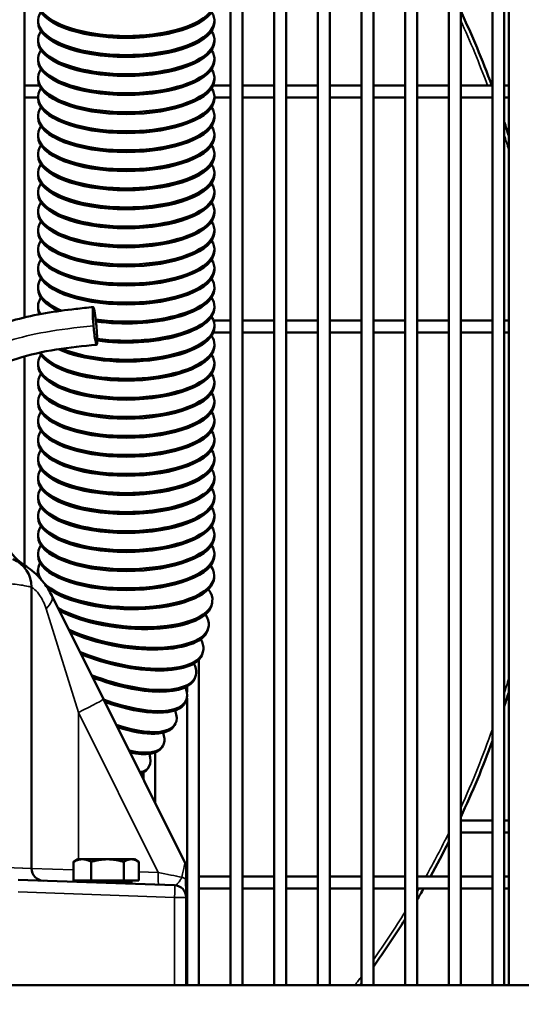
# Model space of a CAD drawing. Header units: inches. Extents: x 1 to 237, y 4 to 150.
# Tile 39 of 166: x 46 to 51, y 111 to 121. Entities that reach past the tile are written whole.
import ezdxf

# ---------------------------------------------------------------- set-up
doc = ezdxf.new("R2010")
doc.units = ezdxf.units.IN
doc.header["$LTSCALE"] = 7
doc.header["$MEASUREMENT"] = 0
for name, color, linetype, lineweight in [('Dimension (ANSI)', 7, 'Continuous', 25), ('Visible (ANSI)', 7, 'Continuous', 50), ('Visible Narrow (ANSI)', 7, 'Continuous', 35)]:
    doc.layers.add(name, color=color, linetype=linetype, lineweight=lineweight)
doc.styles.add('Dimension Text', font='tahoma.ttf')
doc.dimstyles.new('Dual Dimension', dxfattribs={"dimscale": 7, "dimtxt": 0.12, "dimasz": 0.098425, "dimexe": 0.125, "dimexo": 0.0625, "dimgap": 0.031496, "dimtad": 0, "dimtih": 1, "dimtoh": 1, "dimrnd": 1e-08, "dimzin": 4, "dimdsep": 46, "dimtxsty": 'Dimension Text', "dimcen": 0.09, "dimdle": 0.393701, "dimclrd": 256, "dimclre": 256, "dimclrt": 256, "dimadec": 0, "dimazin": 1, "dimtfac": 1, "dimtofl": 0, "dimtmove": 0, "dimatfit": 3, "dimfxl": 1, "dimtolj": 1, "dimtzin": 4, "dimlwd": -1, "dimlwe": -1, "dimarcsym": 0})

# ---------------------------------------------------------------- blocks, each defined once
blk = doc.blocks.new('*D9')
at = {"layer": 'Defpoints', "color": 0, "transparency": 16777216}
for p in [(66.3071, 137.1022), (66.3071, 126.7502), (31.7642, 110.5335)]:
    blk.add_point(p, dxfattribs=at)
at = {"layer": 'Dimension (ANSI)', "transparency": 16777216}
for p, q in [((31.7642, 110.971), (31.7642, 137.9772)), ((66.3071, 127.1877), (66.3071, 137.9772)), ((32.4532, 137.1022), (45.1175, 137.1022)), ((65.6181, 137.1022), (52.9538, 137.1022))]:
    blk.add_line(p, q, dxfattribs=at)
for points in [[(32.4532, 137.217), (32.4532, 136.9874), (31.7642, 137.1022)], [(65.6181, 137.217), (65.6181, 136.9874), (66.3071, 137.1022)]]:
    blk.add_solid(points, dxfattribs=at)
at = {"layer": 'Dimension (ANSI)', "transparency": 16777216, "insert": (49.0356, 137.1022), "char_height": 0.84, "attachment_point": 5, "style": 'Dimension Text'}
blk.add_mtext('\\A1;{\\H3.0x;(}\\S34.54^ 877.4 mm;{\\H3.0x;)}', dxfattribs=at)

msp = doc.modelspace()

# ---------------------------------------------------------------- linework, layer by layer
at = {"layer": 'Visible (ANSI)'}
for p, q in [((50.8982, 131.0152), (50.8982, 110.9272)), ((46.0906, 126.8093), (46.0906, 117.5554)), ((48.1378, 126.8093), (48.1378, 110.9272)), ((48.2559, 126.8093), (48.2559, 110.9272)), ((48.5709, 126.8093), (48.5709, 110.9272)), ((48.689, 126.8093), (48.689, 110.9272)), ((49.0039, 110.9272), (49.0039, 126.8093)), ((49.1221, 110.9272), (49.1221, 126.8093)), ((49.437, 110.9272), (49.437, 126.8093)), ((49.5551, 110.9272), (49.5551, 126.8093)), ((49.8701, 110.9272), (49.8701, 126.8093)), ((49.9882, 110.9272), (49.9882, 126.8093)), ((50.3032, 110.9272), (50.3032, 126.8093)), ((50.4213, 110.9272), (50.4213, 126.8093)), ((50.7362, 110.9272), (50.7362, 126.8093)), ((50.8543, 110.9272), (50.8543, 126.8093)), ((46.2265, 120.5025), (46.2265, 120.4841)), ((47.9765, 120.5025), (47.9765, 120.4841)), ((46.2265, 120.3134), (46.2265, 120.295)), ((47.9765, 120.3134), (47.9765, 120.295)), ((46.2265, 120.1244), (46.2265, 120.106)), ((47.9765, 120.1244), (47.9765, 120.106)), ((46.0906, 119.8585), (46.2393, 119.8585)), ((46.2265, 119.9353), (46.2265, 119.9169)), ((47.9636, 119.8585), (48.1378, 119.8585)), ((47.9765, 119.9353), (47.9765, 119.9169)), ((48.2559, 119.8585), (48.5709, 119.8585)), ((48.689, 119.8585), (49.0039, 119.8585)), ((49.1221, 119.8585), (49.437, 119.8585)), ((49.5551, 119.8585), (49.8701, 119.8585)), ((49.9882, 119.8585), (50.3032, 119.8585)), ((50.4213, 119.8585), (50.7362, 119.8585)), ((50.8543, 119.8585), (50.8982, 119.8585)), ((46.2265, 119.7463), (46.2265, 119.7279)), ((47.9765, 119.7463), (47.9765, 119.7279)), ((46.0906, 119.7404), (46.2265, 119.7404)), ((47.9765, 119.7404), (48.1378, 119.7404)), ((48.2559, 119.7404), (48.5709, 119.7404)), ((48.689, 119.7404), (49.0039, 119.7404)), ((49.1221, 119.7404), (49.437, 119.7404)), ((49.5551, 119.7404), (49.8701, 119.7404)), ((49.9882, 119.7404), (50.3032, 119.7404)), ((50.4213, 119.7404), (50.7362, 119.7404)), ((50.8543, 119.7404), (50.8982, 119.7404)), ((46.2265, 119.5573), (46.2265, 119.5388)), ((47.9765, 119.5573), (47.9765, 119.5388)), ((46.2265, 119.3682), (46.2265, 119.3498)), ((47.9765, 119.3682), (47.9765, 119.3498)), ((46.2265, 119.1792), (46.2265, 119.1608)), ((47.9765, 119.1792), (47.9765, 119.1608)), ((46.2265, 118.9901), (46.2265, 118.9717)), ((47.9765, 118.9901), (47.9765, 118.9717)), ((46.2265, 118.8011), (46.2265, 118.7827)), ((47.9765, 118.8011), (47.9765, 118.7827)), ((46.2265, 118.612), (46.2265, 118.5936)), ((47.9765, 118.612), (47.9765, 118.5936)), ((46.2265, 118.423), (46.2265, 118.4046)), ((47.9765, 118.423), (47.9765, 118.4046)), ((46.2265, 118.234), (46.2265, 118.2156)), ((47.9765, 118.234), (47.9765, 118.2156)), ((46.2265, 118.0449), (46.2265, 118.0265)), ((47.9765, 118.0449), (47.9765, 118.0265)), ((46.2265, 117.8559), (46.2265, 117.8375)), ((47.9765, 117.8559), (47.9765, 117.8375)), ((46.2265, 117.6668), (46.2265, 117.6484)), ((47.9765, 117.6668), (47.9765, 117.6484)), ((47.9685, 117.5239), (48.1378, 117.5239)), ((48.2559, 117.5239), (48.5709, 117.5239)), ((48.689, 117.5239), (49.0039, 117.5239)), ((49.1221, 117.5239), (49.437, 117.5239)), ((49.5551, 117.5239), (49.8701, 117.5239)), ((49.9882, 117.5239), (50.3032, 117.5239)), ((50.4213, 117.5239), (50.7362, 117.5239)), ((50.8543, 117.5239), (50.8982, 117.5239)), ((47.9656, 117.4058), (48.1378, 117.4058)), ((47.9765, 117.4778), (47.9765, 117.4594)), ((48.2559, 117.4058), (48.5709, 117.4058)), ((48.689, 117.4058), (49.0039, 117.4058)), ((49.1221, 117.4058), (49.437, 117.4058)), ((49.5551, 117.4058), (49.8701, 117.4058)), ((49.9882, 117.4058), (50.3032, 117.4058)), ((50.4213, 117.4058), (50.7362, 117.4058)), ((50.8543, 117.4058), (50.8982, 117.4058)), ((47.9765, 117.2887), (47.9765, 117.2703)), ((46.0906, 117.1684), (46.0906, 115.0964)), ((46.2265, 117.0997), (46.2265, 117.0813)), ((47.9765, 117.0997), (47.9765, 117.0813)), ((46.2265, 116.9107), (46.2265, 116.8923)), ((47.9765, 116.9107), (47.9765, 116.8923)), ((46.2265, 116.7216), (46.2265, 116.7032)), ((47.9765, 116.7216), (47.9765, 116.7032)), ((46.2265, 116.5326), (46.2265, 116.5142)), ((47.9765, 116.5326), (47.9765, 116.5142)), ((46.2265, 116.3435), (46.2265, 116.3251)), ((47.9765, 116.3435), (47.9765, 116.3251)), ((46.2265, 116.1545), (46.2265, 116.1361)), ((47.9765, 116.1545), (47.9765, 116.1361)), ((46.2265, 115.9654), (46.2265, 115.947)), ((47.9765, 115.9654), (47.9765, 115.947)), ((46.2265, 115.7764), (46.2265, 115.758)), ((47.9765, 115.7764), (47.9765, 115.758)), ((46.2265, 115.5874), (46.2265, 115.569)), ((47.9765, 115.5874), (47.9765, 115.569)), ((46.2265, 115.3983), (46.2265, 115.3799)), ((47.9765, 115.3983), (47.9765, 115.3799)), ((46.2265, 115.2093), (46.2265, 115.1909)), ((47.9765, 115.2093), (47.9765, 115.1909)), ((46.2254, 115.0511), (46.2248, 115.0327)), ((47.9744, 114.9894), (47.9737, 114.971)), ((46.1622, 112.0839), (46.1622, 114.878)), ((46.8749, 113.7668), (46.3613, 114.7968)), ((47.956, 114.736), (47.954, 114.7177)), ((47.9188, 114.4846), (47.9155, 114.4664)), ((47.8632, 114.2365), (47.8585, 114.2186)), ((47.8228, 114.1571), (47.8228, 110.9272)), ((47.7894, 113.993), (47.7834, 113.9754)), ((47.7047, 113.891), (47.7047, 113.834)), ((47.6842, 112.1434), (46.8749, 113.7668)), ((47.698, 113.7553), (47.6906, 113.7382)), ((47.7047, 113.7766), (47.7047, 110.9272)), ((47.5894, 113.5246), (47.5808, 113.508)), ((47.4643, 113.3021), (47.4545, 113.2861)), ((47.3898, 113.236), (47.3898, 112.734)), ((47.2717, 113.04), (47.2717, 112.9709)), ((47.3236, 113.0888), (47.3126, 113.0734)), ((50.4213, 112.5619), (50.7362, 112.5619)), ((50.8543, 112.5619), (50.8982, 112.5619)), ((50.4213, 112.4438), (50.7362, 112.4438)), ((50.8543, 112.4438), (50.8982, 112.4438)), ((46.5778, 111.9672), (46.5778, 112.1514)), ((46.6209, 112.1765), (46.5856, 112.1561)), ((46.6654, 112.1765), (46.6209, 112.1765)), ((46.9153, 112.1765), (46.6654, 112.1765)), ((46.7531, 111.9672), (46.7531, 112.1514)), ((47.152, 112.1765), (46.9153, 112.1765)), ((47.0775, 111.9672), (47.0775, 112.1514)), ((47.1834, 112.1765), (47.152, 112.1765)), ((47.1834, 112.1765), (47.2188, 112.1561)), ((47.2266, 111.9672), (47.2266, 112.1514)), ((47.6968, 112.0899), (47.6968, 112.0158)), ((47.581, 111.9185), (46.0293, 111.9726)), ((46.7531, 111.9672), (46.5778, 111.9672)), ((46.6491, 111.9672), (46.6491, 111.951)), ((47.0775, 111.9672), (46.7531, 111.9672)), ((46.9022, 111.9422), (47.1553, 111.9422)), ((47.2266, 111.9672), (47.0775, 111.9672)), ((47.1553, 111.9672), (47.1553, 111.9422)), ((47.4187, 112.0052), (47.4187, 112.0052)), ((47.6204, 112.0052), (47.6204, 112.0052)), ((47.6963, 112.0052), (47.7047, 112.0052)), ((47.8228, 112.0052), (48.1378, 112.0052)), ((48.2559, 112.0052), (48.5709, 112.0052)), ((48.689, 112.0052), (49.0039, 112.0052)), ((49.1221, 112.0052), (49.437, 112.0052)), ((49.5551, 112.0052), (49.8701, 112.0052)), ((49.9882, 112.0052), (50.3032, 112.0052)), ((50.4213, 112.0052), (50.7362, 112.0052)), ((50.8543, 112.0052), (50.8982, 112.0052)), ((47.581, 111.9185), (47.581, 111.9185)), ((47.6962, 111.887), (47.7047, 111.887)), ((47.6968, 111.7985), (47.6968, 111.8599)), ((47.8228, 111.887), (48.1378, 111.887)), ((48.2559, 111.887), (48.5709, 111.887)), ((48.689, 111.887), (49.0039, 111.887)), ((49.1221, 111.887), (49.437, 111.887)), ((49.5551, 111.887), (49.8701, 111.887)), ((49.9882, 111.887), (50.3032, 111.887)), ((50.4213, 111.887), (50.7362, 111.887)), ((50.8543, 111.887), (50.8982, 111.887)), ((47.6968, 110.9272), (47.6968, 111.7985)), ((31.7642, 110.9272), (65.3862, 110.9272))]:
    msp.add_line(p, q, dxfattribs=at)
for centre, radius, start, end in [((41.8622, 116.5962), 9.4488, 20.19798, 25.0638), ((41.8622, 116.5962), 9.4488, 16.99948, 17.8859), ((46.3622, 115.5161), 0.5, 180, 237.47383), ((45.8622, 114.878), 0.3, 0, 67.514), ((41.8622, 116.5962), 9.4488, 342.1141, 343.00052), ((41.8622, 116.5962), 9.4488, 334.9362, 339.91263), ((41.8622, 116.5962), 9.4488, 330.92981, 333.29557), ((47.5768, 112.0899), 0.12, 0, 26.5), ((46.2822, 112.0839), 0.12, 180, 268), ((47.1147, 111.9172), 0.025, 90, 133.35234), ((47.5768, 111.7985), 0.12, 0, 88), ((41.8622, 116.5962), 9.4488, 329.31696, 330.10707), ((41.8622, 116.5962), 9.4488, 324.50538, 327.94115), ((41.8622, 116.5962), 9.4488, 323.13231, 323.28987)]:
    msp.add_arc(centre, radius, start, end, dxfattribs=at)
for centre, major_axis, ratio, start_param, end_param in [((47.1015, 120.6915), (0.875, 0), 0.390731, 2.889384, 6.535394), ((47.1015, 120.6731), (0.875, 0), 0.390731, 3.141593, 6.283185), ((47.1015, 120.5025), (0.875, 0), 0.390731, 2.889384, 6.535394), ((47.1015, 120.4841), (0.875, 0), 0.390731, 3.141593, 6.283185), ((47.1015, 120.3134), (0.875, 0), 0.390731, 2.889384, 6.535394), ((47.1015, 120.295), (0.875, 0), 0.390731, 3.141593, 6.283185), ((47.1015, 120.1244), (0.875, 0), 0.390731, 2.889384, 6.535394), ((47.1015, 120.106), (0.875, 0), 0.390731, 3.141593, 6.283185), ((47.1015, 119.9353), (0.875, 0), 0.390731, 2.889384, 6.535394), ((47.1015, 119.9169), (0.875, 0), 0.390731, 3.141593, 6.283185), ((47.1015, 119.7463), (0.875, 0), 0.390731, 2.889384, 6.535394), ((47.1015, 119.7279), (0.875, 0), 0.390731, 3.141593, 6.283185), ((47.1015, 119.5573), (0.875, 0), 0.390731, 2.889384, 6.535394), ((47.1015, 119.3682), (0.875, 0), 0.390731, 2.889384, 6.535394), ((47.1015, 119.5388), (0.875, 0), 0.390731, 3.141593, 6.283185), ((47.1015, 119.1792), (0.875, 0), 0.390731, 2.889384, 6.535394), ((47.1015, 119.3498), (0.875, 0), 0.390731, 3.141593, 6.283185), ((47.1015, 119.1608), (0.875, 0), 0.390731, 3.141593, 6.283185), ((47.1015, 118.9901), (0.875, 0), 0.390731, 2.889384, 6.535394), ((47.1015, 118.9717), (0.875, 0), 0.390731, 3.141593, 6.283185), ((47.1015, 118.8011), (0.875, 0), 0.390731, 2.889384, 6.535394), ((47.1015, 118.7827), (0.875, 0), 0.390731, 3.141593, 6.283185), ((47.1015, 118.612), (0.875, 0), 0.390731, 2.889384, 6.535394), ((47.1015, 118.5936), (0.875, 0), 0.390731, 3.141593, 6.283185), ((47.1015, 118.423), (0.875, 0), 0.390731, 2.889384, 6.535394), ((47.1015, 118.4046), (0.875, 0), 0.390731, 3.141593, 6.283185), ((47.1015, 118.234), (0.875, 0), 0.390731, 2.889384, 6.535394), ((47.1015, 118.2156), (0.875, 0), 0.390731, 3.141593, 6.283185), ((47.1015, 118.0449), (0.875, 0), 0.390731, 2.889384, 6.535394), ((47.1015, 118.0265), (0.875, 0), 0.390731, 3.141593, 6.283185), ((47.1015, 117.8559), (-0.875, 0), 0.390731, 6.030977, 7.032712), ((47.1015, 117.8559), (0.875, 0), 0.390731, 4.3587, 6.535394), ((47.1015, 117.8375), (-0.875, 0), 0.390731, 0, 0.69509), ((47.1015, 117.8375), (0.875, 0), 0.390731, 4.361263, 6.283185), ((47.1015, 117.6668), (-0.875, 0), 0.390731, 6.030977, 6.513178), ((47.1015, 117.6668), (0.875, 0), 0.390731, 4.375892, 6.535394), ((47.1015, 117.6484), (-0.875, 0), 0.390731, 0, 0.179987), ((47.1015, 117.6484), (0.875, 0), 0.390731, 4.376066, 6.283185), ((47.1015, 117.4778), (0.875, 0), 0.390731, 3.890347, 6.535394), ((47.1015, 117.4594), (0.875, 0), 0.390731, 3.836865, 6.283185), ((47.1015, 117.2887), (0.875, 0), 0.390731, 3.380583, 6.535394), ((47.1015, 117.2703), (0.875, 0), 0.390731, 3.331348, 6.283185), ((47.1015, 117.0997), (0.875, 0), 0.390731, 2.889384, 6.535394), ((47.1015, 117.0813), (0.875, 0), 0.390731, 3.141593, 6.283185), ((47.1015, 116.9107), (0.875, 0), 0.390731, 2.889384, 6.535394), ((47.1015, 116.8923), (0.875, 0), 0.390731, 3.141593, 6.283185), ((47.1015, 116.7216), (0.875, 0), 0.390731, 2.889384, 6.535394), ((47.1015, 116.5326), (0.875, 0), 0.390731, 2.889384, 6.535394), ((47.1015, 116.7032), (0.875, 0), 0.390731, 3.141593, 6.283185), ((47.1015, 116.3435), (0.875, 0), 0.390731, 2.889384, 6.535394), ((47.1015, 116.5142), (0.875, 0), 0.390731, 3.141593, 6.283185), ((47.1015, 116.3251), (0.875, 0), 0.390731, 3.141593, 6.283185), ((47.1015, 116.1545), (0.875, 0), 0.390731, 2.889384, 6.535394), ((47.1015, 116.1361), (0.875, 0), 0.390731, 3.141593, 6.283185), ((47.1015, 115.9654), (0.875, 0), 0.390731, 2.889384, 6.535394), ((47.1015, 115.947), (0.875, 0), 0.390731, 3.141593, 6.283185), ((47.1015, 115.7764), (0.875, 0), 0.390731, 2.889384, 6.535394), ((47.1015, 115.758), (0.875, 0), 0.390731, 3.141593, 6.283185), ((47.1015, 115.5874), (0.875, 0), 0.390731, 2.889384, 6.535394), ((47.1015, 115.569), (0.875, 0), 0.390731, 3.141593, 6.283185), ((47.1015, 115.3983), (0.875, 0), 0.390731, 2.889384, 6.535394), ((47.1015, 115.3799), (0.875, 0), 0.390731, 3.141593, 6.283185), ((47.1015, 115.2093), (0.875, 0), 0.390731, 2.889384, 6.535394), ((47.1015, 115.1909), (0.875, 0), 0.390731, 3.141593, 6.283185), ((47.0999, 115.0202), (-0.8745, 0.0308), 0.390526, 6.080053, 6.586365), ((47.0999, 115.0202), (0.8745, -0.0308), 0.390526, 3.502788, 6.583129), ((47.0992, 115.0018), (-0.8745, 0.0308), 0.390526, 0, 0.156787), ((47.0862, 114.8317), (-0.8698, 0.0956), 0.388745, 6.123935, 6.124866), ((47.0992, 115.0018), (0.8745, -0.0308), 0.390526, 3.624349, 6.283185), ((47.0862, 114.8317), (0.8698, -0.0956), 0.388745, 3.890245, 6.62907), ((47.0842, 114.8133), (0.8698, -0.0956), 0.388745, 3.916871, 6.283185), ((47.0586, 114.6444), (-0.8603, 0.1598), 0.385142, 0.645808, 0.645817), ((47.0586, 114.6444), (0.8603, -0.1598), 0.385142, 4.125142, 6.631573), ((47.0552, 114.6262), (-0.8603, 0.1598), 0.385142, 0.670511, 0.670521), ((47.0552, 114.6262), (0.8603, -0.1598), 0.385142, 4.148509, 6.283185), ((47.0171, 114.4593), (-0.8462, 0.2228), 0.379736, 0.858948, 0.858949), ((47.0171, 114.4593), (0.8462, -0.2228), 0.379736, 4.353371, 6.635865), ((47.0123, 114.4414), (0.8462, -0.2228), 0.379736, 4.375806, 6.283185), ((46.9619, 114.2772), (-0.8275, 0.2843), 0.372551, 1.063818, 1.063823), ((46.9559, 114.2597), (-0.8275, 0.2843), 0.372551, 1.084596, 1.084597), ((46.9619, 114.2772), (0.8275, -0.2843), 0.372551, 4.589791, 6.642055), ((46.9559, 114.2597), (0.8275, -0.2843), 0.372551, 4.612437, 6.283185), ((46.8933, 114.0991), (-0.8046, 0.3438), 0.36362, 1.273075, 1.273077), ((46.886, 114.0819), (-0.8046, 0.3438), 0.36362, 1.293908, 1.29391), ((46.8933, 114.0991), (0.8046, -0.3438), 0.36362, 4.845954, 6.650303), ((46.886, 114.0819), (-0.8046, 0.3438), 0.36362, 1.685263, 1.685272), ((46.8933, 114.0991), (-0.8046, 0.3438), 0.36362, 1.700172, 1.700181), ((46.886, 114.0819), (0.8046, -0.3438), 0.36362, 4.869778, 6.283185), ((46.8117, 113.9256), (-0.7777, 0.401), 0.352987, 1.566578, 1.56658), ((46.8117, 113.9256), (0.7777, -0.401), 0.352987, 5.136447, 6.660835), ((46.8031, 113.909), (0.7777, -0.401), 0.352987, 5.162751, 6.283185), ((46.7173, 113.7578), (0.747, -0.4557), 0.340699, 5.487107, 6.673956), ((46.7075, 113.7417), (0.747, -0.4557), 0.340699, 5.518537, 6.283185), ((46.6107, 113.5962), (0.7128, -0.5074), 0.326816, 5.966484, 6.690071), ((46.5998, 113.5808), (0.7128, -0.5074), 0.326816, 6.01274, 6.283185), ((45.7288, 112.7898), (-0.4519, 0.7493), 0.214125, 2.631401, 2.631406), ((45.7455, 112.7998), (-0.4519, 0.7493), 0.214125, 2.674109, 2.674118)]:
    msp.add_ellipse(centre, major_axis=major_axis, ratio=ratio, start_param=start_param, end_param=end_param, dxfattribs=at)
for points, knots in [([(44.4247, 115.2772), (44.4247, 115.5501), (44.4796, 115.8273), (44.6637, 116.2944), (44.7728, 116.4987), (44.9919, 116.8339), (45.0964, 116.972), (45.3122, 117.1886), (45.4192, 117.2733), (45.681, 117.4276), (45.8421, 117.4895), (46.1997, 117.5865), (46.3997, 117.6176), (46.6576, 117.647), (46.7158, 117.6528), (46.7741, 117.6581)], [0, 0, 0, 0, 2.079944, 2.079944, 3.827175, 3.827175, 5.133907, 5.133907, 6.159254, 6.159254, 7.453145, 7.453145, 8.989534, 8.989534, 9.436433, 9.436433, 9.436433, 9.436433]), ([(46.7767, 117.4713), (46.7769, 117.4692), (46.7771, 117.4671), (46.7773, 117.465), (46.7795, 117.4415), (46.782, 117.4181), (46.7846, 117.3966), (46.7849, 117.3944), (46.7851, 117.3924), (46.7854, 117.3903), (46.7889, 117.3627), (46.7923, 117.3406), (46.7951, 117.3253), (46.7977, 117.3115), (46.7996, 117.3033), (46.801, 117.2983), (46.8011, 117.298), (46.8012, 117.2977), (46.8013, 117.2974), (46.8013, 117.2972), (46.8014, 117.297), (46.8014, 117.2968), (46.8024, 117.2936), (46.8032, 117.2911), (46.804, 117.2893), (46.8054, 117.286), (46.8065, 117.2846), (46.8075, 117.2846), (46.8076, 117.2846), (46.8078, 117.2846), (46.8079, 117.2846), (46.8088, 117.2849), (46.8096, 117.2864), (46.8103, 117.2892), (46.8121, 117.2967), (46.8129, 117.3136), (46.8127, 117.3372), (46.8126, 117.3395), (46.8126, 117.3418), (46.8126, 117.3443), (46.8123, 117.358), (46.8117, 117.3735), (46.8108, 117.3903), (46.8095, 117.4154), (46.8075, 117.4434), (46.805, 117.4713), (46.8027, 117.4963), (46.8001, 117.5216), (46.7973, 117.5443), (46.797, 117.5471), (46.7966, 117.5498), (46.7963, 117.5524), (46.7938, 117.5728), (46.7915, 117.5881), (46.7897, 117.5989), (46.7896, 117.5997), (46.7895, 117.6005), (46.7894, 117.6012), (46.7893, 117.6018), (46.7892, 117.6024), (46.7891, 117.603), (46.7882, 117.6083), (46.7874, 117.6131), (46.7866, 117.6173), (46.7841, 117.6311), (46.7821, 117.6392), (46.7805, 117.6449), (46.7795, 117.6484), (46.7786, 117.6513), (46.7777, 117.6534), (46.7752, 117.6594), (46.7731, 117.6604), (46.7714, 117.6534), (46.7709, 117.6514), (46.7705, 117.6487), (46.7702, 117.6452), (46.7696, 117.6402), (46.7691, 117.6318), (46.769, 117.6174), (46.7689, 117.6023), (46.7694, 117.5805), (46.7709, 117.5524), (46.771, 117.5507), (46.7711, 117.5489), (46.7712, 117.5472), (46.7713, 117.5454), (46.7714, 117.5436), (46.7715, 117.5417), (46.7727, 117.5211), (46.7743, 117.499), (46.7763, 117.4767), (46.7764, 117.4749), (46.7766, 117.4731), (46.7767, 117.4713)], [0, 0, 0, 0, 0.016152, 0.016152, 0.016152, 0.196212, 0.196212, 0.196212, 0.213789, 0.213789, 0.213789, 0.450753, 0.450753, 0.450753, 0.665202, 0.665202, 0.665202, 0.677573, 0.677573, 0.677573, 0.687132, 0.687132, 0.687132, 0.838823, 0.838823, 0.838823, 1.107967, 1.107967, 1.107967, 1.138792, 1.138792, 1.138792, 1.40563, 1.40563, 1.40563, 2.120982, 2.120982, 2.120982, 2.190887, 2.190887, 2.190887, 2.584179, 2.584179, 2.584179, 3.171551, 3.171551, 3.171551, 3.696686, 3.696686, 3.696686, 3.761013, 3.761013, 3.761013, 4.262735, 4.262735, 4.262735, 4.299418, 4.299418, 4.299418, 4.328362, 4.328362, 4.328362, 4.597064, 4.597064, 4.597064, 5.465198, 5.465198, 5.465198, 6.009918, 6.009918, 6.009918, 7.533001, 7.533001, 7.533001, 7.968681, 7.968681, 7.968681, 8.592605, 8.592605, 8.592605, 9.240999, 9.240999, 9.240999, 9.2802, 9.2802, 9.2802, 9.320629, 9.320629, 9.320629, 9.775994, 9.775994, 9.775994, 9.812712, 9.812712, 9.812712, 9.812712]), ([(46.8077, 117.2846), (46.5407, 117.2606), (46.271, 117.2275), (45.9306, 117.1187), (45.8468, 117.0854), (45.6293, 116.9682), (45.5059, 116.8616), (45.3144, 116.639), (45.2362, 116.5267), (45.0212, 116.177), (44.898, 115.9225), (44.8115, 115.5308), (44.7997, 115.4035), (44.7997, 115.2772)], [0, 0, 0, 0, 2.048272, 2.048272, 2.731861, 2.731861, 3.936193, 3.936193, 4.972911, 4.972911, 7.06743, 7.06743, 8.029979, 8.029979, 8.029979, 8.029979]), ([(46.3613, 114.7968), (46.3392, 114.8411), (46.2623, 114.9616), (46.1199, 115.085), (46.0037, 115.1448), (45.9769, 115.1552), (45.9769, 115.1552)], [-1.73775, -1.73775, -1.73775, -1.73775, -1.4895, -0.993, -0.4965, 0, 0, 0, 0]), ([(47.6934, 111.9284), (47.693, 111.9328), (47.6927, 111.9372), (47.6925, 111.9415), (47.6923, 111.9454), (47.6922, 111.9493), (47.6921, 111.9531), (47.692, 111.9568), (47.692, 111.9605), (47.6921, 111.9642), (47.6921, 111.9649), (47.6921, 111.9656), (47.6921, 111.9663), (47.6922, 111.9692), (47.6924, 111.9721), (47.6926, 111.9749), (47.6926, 111.9753), (47.6926, 111.9757), (47.6926, 111.976)], [0.000176, 0.000176, 0.000176, 0.000176, 0.0356688, 0.0356688, 0.0356688, 0.067951, 0.067951, 0.067951, 0.0996808, 0.0996808, 0.0996808, 0.1059093, 0.1059093, 0.1059093, 0.131707, 0.131707, 0.131707, 0.1350415, 0.1350415, 0.1350415, 0.1350415]), ([(47.6926, 111.976), (47.6926, 111.975), (47.6925, 111.9739), (47.6924, 111.9728), (47.6923, 111.9707), (47.6922, 111.9686), (47.6922, 111.9665), (47.692, 111.963), (47.692, 111.9595), (47.692, 111.9559), (47.6921, 111.9554), (47.6921, 111.9548), (47.6921, 111.9543), (47.6921, 111.9541), (47.6921, 111.9539), (47.6921, 111.9536), (47.6921, 111.9497), (47.6923, 111.9458), (47.6925, 111.9418), (47.6927, 111.9374), (47.693, 111.9329), (47.6934, 111.9284)], [0, 0, 0, 0, 0.0097436, 0.0097436, 0.0097436, 0.0285341, 0.0285341, 0.0285341, 0.0589268, 0.0589268, 0.0589268, 0.0635263, 0.0635263, 0.0635263, 0.0654438, 0.0654438, 0.0654438, 0.0983553, 0.0983553, 0.0983553, 0.1346326, 0.1346326, 0.1346326, 0.1346326]), ([(47.6947, 111.9933), (47.6943, 111.991), (47.6938, 111.9883), (47.6935, 111.9854), (47.6932, 111.983), (47.6929, 111.9803), (47.6927, 111.9776), (47.6927, 111.9771), (47.6926, 111.9766), (47.6926, 111.9761)], [-0.06248714, -0.06248714, -0.06248714, -0.06248714, -0.0310514, -0.0310514, -0.0310514, -0.0051554, -0.0051554, -0.0051554, -0.00043084, -0.00043084, -0.00043084, -0.00043084]), ([(47.6934, 111.9283), (47.6938, 111.9236), (47.6942, 111.9188), (47.6945, 111.9141), (47.6949, 111.9093), (47.6952, 111.9046), (47.6955, 111.8998)], [0.00052494, 0.00052494, 0.00052494, 0.00052494, 0.03871955, 0.03871955, 0.03871955, 0.0777798, 0.0777798, 0.0777798, 0.0777798]), ([(47.6955, 111.8998), (47.6952, 111.9046), (47.6949, 111.9094), (47.6945, 111.9142), (47.6943, 111.9172), (47.6941, 111.9203), (47.6938, 111.9233)], [0.00007935, 0.00007935, 0.00007935, 0.00007935, 0.03918853, 0.03918853, 0.03918853, 0.06394483, 0.06394483, 0.06394483, 0.06394483]), ([(47.6968, 112.0158), (47.6968, 112.0158), (47.6968, 112.0158), (47.6968, 112.0157), (47.6968, 112.0157), (47.6968, 112.0157), (47.6968, 112.0156), (47.6968, 112.0149), (47.6969, 112.0123), (47.6962, 112.0031), (47.6956, 111.9982), (47.6947, 111.9933)], [0.00001709, 0.00001709, 0.00001709, 0.00001709, 0.00011398, 0.00011398, 0.00025591, 0.00025591, 0.00071569, 0.00071569, 0.00770035, 0.00770035, 0.01504264, 0.01504264, 0.01504264, 0.01504264]), ([(47.6955, 111.8998), (47.6959, 111.8931), (47.6962, 111.8864), (47.6965, 111.8797), (47.6966, 111.8764), (47.6967, 111.8731), (47.6967, 111.8699), (47.6968, 111.8682), (47.6968, 111.8665), (47.6968, 111.8649), (47.6968, 111.8641), (47.6968, 111.8632), (47.6968, 111.8624), (47.6968, 111.8616), (47.6968, 111.8601), (47.6968, 111.8599)], [-0.01104013, -0.01104013, -0.01104013, -0.01104013, -0.00553431, -0.00553431, -0.00553431, -0.00280212, -0.00280212, -0.00280212, -0.0014209, -0.0014209, -0.0014209, -0.00072658, -0.00072658, -0.00072658, -0.00002823, -0.00002823, -0.00002823, -0.00002823]), ([(47.6968, 111.8599), (47.6968, 111.86), (47.6968, 111.8601), (47.6968, 111.8604), (47.6968, 111.8609), (47.6968, 111.8622), (47.6968, 111.8635), (47.6968, 111.8652), (47.6968, 111.867), (47.6967, 111.8687), (47.6967, 111.8716), (47.6966, 111.8745), (47.6965, 111.8774), (47.6963, 111.8848), (47.6959, 111.8923), (47.6955, 111.8998)], [-0.1184269, -0.1184269, -0.1184269, -0.1184269, -0.1120379, -0.1120379, -0.1120379, -0.1009596, -0.1009596, -0.1009596, -0.0863559, -0.0863559, -0.0863559, -0.0620462, -0.0620462, -0.0620462, -0.000001, -0.000001, -0.000001, -0.000001])]:
    msp.add_open_spline(points, degree=3, knots=knots, dxfattribs=at)
for points, weights in [([(46.6654, 112.1765), (46.6247, 112.1765), (46.5778, 112.1514)], [1, 1.0379548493, 1]), ([(46.5778, 112.1514), (46.5817, 112.1539), (46.5856, 112.1561)], [1, 1.00363465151, 1.00657317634]), ([(46.7531, 112.1514), (46.7061, 112.1765), (46.6654, 112.1765)], [1, 1.0379548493, 1]), ([(46.9153, 112.1765), (46.84, 112.1765), (46.7531, 112.1514)], [1, 1.0379548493, 1]), ([(47.0775, 112.1514), (46.9906, 112.1765), (46.9153, 112.1765)], [1, 1.0379548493, 1]), ([(47.152, 112.1765), (47.1174, 112.1765), (47.0775, 112.1514)], [1, 1.0379548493, 1]), ([(47.2266, 112.1514), (47.1866, 112.1765), (47.152, 112.1765)], [1, 1.0379548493, 1])]:
    msp.add_rational_spline(points, weights, degree=2, dxfattribs=at)
at = {"layer": 'Visible Narrow (ANSI)'}
for p, q in [((46.3063, 114.663), (46.6273, 113.6329)), ((46.6273, 113.6329), (47.4196, 112.0439)), ((46.6273, 112.1765), (46.6273, 113.6329)), ((45.5296, 112.1095), (46.1622, 112.0839)), ((46.5778, 112.0729), (46.1622, 112.0839)), ((47.4196, 112.0439), (47.2266, 112.0506)), ((46.0293, 111.8527), (47.581, 111.7985)), ((47.581, 111.7985), (47.581, 110.9272)), ((47.581, 111.7985), (47.6968, 111.7985))]:
    msp.add_line(p, q, dxfattribs=at)
for start, end in [(20.2862, 24.54617), (19.42122, 19.52131), (16.19692, 17.12748), (342.87252, 343.80308), (335.45383, 340.57878), (330.79645, 333.77615), (329.72342, 329.96916), (324.84293, 328.32599), (322.95231, 323.6126)]:
    msp.add_arc((41.8622, 116.5962), 9.4094, start, end, dxfattribs=at)
for centre, major_axis, ratio, start_param, end_param in [((46.0928, 114.663), (0.2685, 0.1339), 0.41195, 5.402929, 6.283185), ((46.6064, 113.6329), (0.2685, 0.1339), 0.031186, 4.774857, 6.283185), ((47.5768, 111.6865), (0.1074, 0.457), 0.005095, 5.466495, 6.277053), ((47.4279, 112.0439), (-0.0042, -0.1199), 0.069714, 4.714823, 6.283185), ((47.3981, 112.0449), (0.3702, -0.0702), 0.007906, 0.816569, 1.514338), ((46.6357, 112.0715), (-0.0042, -0.1199), 0.069714, 5.770688, 6.283185), ((47.5768, 111.9645), (0.12, 0), 0.368644, 0.317736, 0.893386), ((47.5746, 111.964), (0.1224, 0), 0.368644, 0.268498, 0.321742), ((47.5768, 112.0158), (0, -0.37), 0.324324, 1.332056, 1.332302), ((47.5768, 112.0158), (0, -0.37), 0.324324, 1.332056, 1.332304), ((47.5768, 111.7985), (0.0042, 0.1199), 0.034878, 4.713607, 6.283185)]:
    msp.add_ellipse(centre, major_axis=major_axis, ratio=ratio, start_param=start_param, end_param=end_param, dxfattribs=at)
for points, knots in [([(44.5981, 115.2772), (44.5981, 115.4164), (44.6223, 115.664), (44.7323, 116.0199), (44.9136, 116.3938), (45.1156, 116.7091), (45.3054, 116.9365), (45.5276, 117.1411), (45.8213, 117.3027), (46.2837, 117.4148), (46.5948, 117.455), (46.7767, 117.4713)], [1, 1, 1, 1, 1.285714, 1.571429, 1.857143, 2.142857, 2.285714, 2.428571, 2.714286, 2.857143, 3, 3, 3, 3]), ([(45.9015, 114.9119), (45.9716, 114.9104), (46.0689, 114.8986), (46.1467, 114.882), (46.1622, 114.878), (46.1622, 114.878)], [0, 0, 0, 0, 0.4231669, 0.7052782, 0.9873894, 0.9873894, 0.9873894, 0.9873894]), ([(46.1622, 114.878), (46.1622, 114.878), (46.1722, 114.8718), (46.2158, 114.8359), (46.2692, 114.7618), (46.298, 114.6895), (46.3063, 114.663)], [0, 0, 0, 0, 0.4965, 0.993, 1.4895, 1.73775, 1.73775, 1.73775, 1.73775]), ([(46.2524, 114.7821), (46.2509, 114.7844), (46.2481, 114.7889), (46.2452, 114.7931), (46.2438, 114.7951)], [-1.27695143, -1.27695143, -1.27695143, -1.27695143, -1.24127499, -1.20656815, -1.20656815, -1.20656815, -1.20656815]), ([(47.652, 111.9989), (47.6501, 111.9934), (47.6479, 111.9881), (47.6453, 111.9831), (47.643, 111.9784), (47.6404, 111.9739), (47.6377, 111.9696), (47.6359, 111.9667), (47.634, 111.9639), (47.6321, 111.9612), (47.6285, 111.9561), (47.6249, 111.9514), (47.6214, 111.9471), (47.6182, 111.9433), (47.615, 111.9398), (47.6119, 111.9367), (47.611, 111.9358), (47.6101, 111.9349), (47.6093, 111.9341), (47.6046, 111.9297), (47.6003, 111.9261), (47.5962, 111.9235), (47.5917, 111.9207), (47.5875, 111.919), (47.5837, 111.9186), (47.5828, 111.9185), (47.5819, 111.9184), (47.5811, 111.9185)], [-0.8245923, -0.8245923, -0.8245923, -0.8245923, -0.7328036, -0.7328036, -0.7328036, -0.6475527, -0.6475527, -0.6475527, -0.5889945, -0.5889945, -0.5889945, -0.4797321, -0.4797321, -0.4797321, -0.3821144, -0.3821144, -0.3821144, -0.3533967, -0.3533967, -0.3533967, -0.2032386, -0.2032386, -0.2032386, -0.0390813, -0.0390813, -0.0390813, 0, 0, 0, 0])]:
    msp.add_open_spline(points, degree=3, knots=knots, dxfattribs=at)
msp.add_open_spline([(46.169, 114.8733), (46.1688, 114.8734), (46.1686, 114.8736), (46.1684, 114.8737)], degree=3, dxfattribs=at)

# ---------------------------------------------------------------- dimensions: what is measured, and where the dimension line sits
at = {"layer": 'Dimension (ANSI)'}
dim = msp.add_linear_dim(base=(66.3071, 137.1022), p1=(31.7642, 110.5335), p2=(66.3071, 126.7502), text='{\\H3.0x;(}\\S<>^ 877.4 mm;{\\H3.0x;)}', dimstyle='Dual Dimension', override={"dimgap": 0.031496, "dimtih": 0, "dimtoh": 0, "dimdec": 2, "dimpost": '\\X', "dimtol": 0, "dimlim": 0, "dimtp": 0, "dimtm": 0, "dimtdec": 2, "dimatfit": 1}, dxfattribs=at)
dim.commit()
dim.dimension.update_dxf_attribs({"geometry": '*D9', "text_midpoint": (49.0356, 137.1022), "dimtype": 160})

doc.saveas('drawing.dxf')
